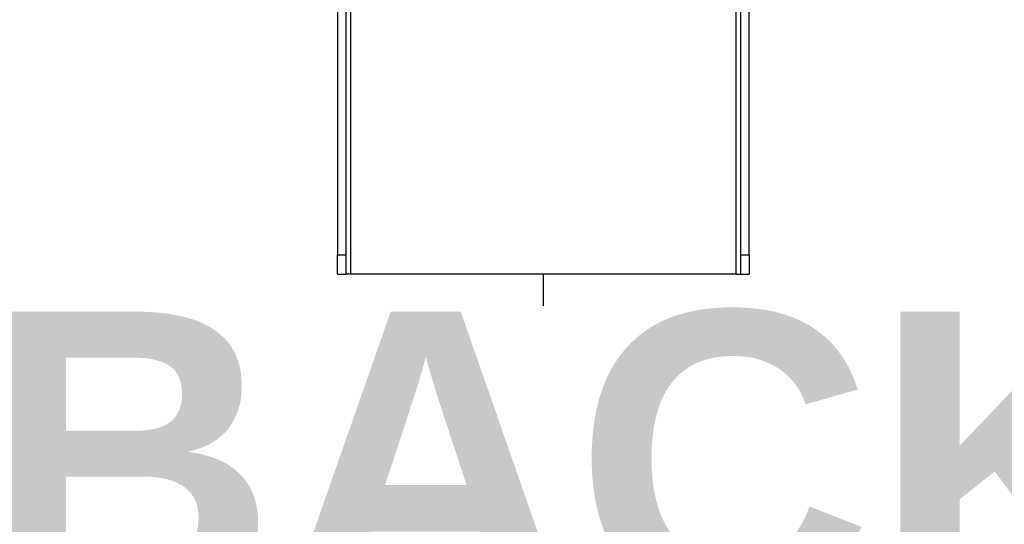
# Model space of a CAD drawing. Header units: inches. Extents: x 0 to 400, y -11 to 260.
# Tile 4 of 61: x 65.59 to 75.2, y 47.6 to 52.52. Entities that reach past the tile are written whole.
import ezdxf

# ---------------------------------------------------------------- set-up
doc = ezdxf.new("R2010")
doc.units = ezdxf.units.IN
doc.header["$LTSCALE"] = 24.005935
doc.header["$MEASUREMENT"] = 0
for name, color, linetype, lineweight in [('Symbols(ANSI)', 7, 'Continuous', 25), ('Visible Edges(ANSI)', 7, 'Continuous', 25), ('Visible Tangent Edges(ANSI)', 7, 'Continuous', 25)]:
    doc.layers.add(name, color=color, linetype=linetype, lineweight=lineweight)
doc.styles.add('Dimension-ANSI', font='arialbd.ttf')

# ---------------------------------------------------------------- blocks, each defined once
blk = doc.blocks.new('Datum Identifier19')
at = {"layer": 'Symbols(ANSI)', "color": 7, "linetype": 'Continuous', "lineweight": 25}
blk.add_line((2.94509, 2.0714), (2.94509, 2.08428), dxfattribs=at)
at = {"layer": 'Symbols(ANSI)', "color": 7, "insert": (2.71576, 1.94738), "char_height": 0.12, "attachment_point": 7, "style": 'Dimension-ANSI'}
blk.add_mtext('BACK', dxfattribs=at)

msp = doc.modelspace()

# ---------------------------------------------------------------- linework, layer by layer
at = {"layer": 'Visible Edges(ANSI)'}
for p, q in [((68.7716, 227.1352), (68.7716, 50.2198)), ((72.6276, 50.2198), (72.6276, 227.1352)), ((72.7088, 50.2198), (72.7088, 227.1352)), ((68.6904, 55.5944), (68.6904, 50.2198)), ((68.6904, 50.0351), (68.6904, 50.2198)), ((68.7716, 50.2198), (68.7716, 50.0351)), ((72.6276, 50.0351), (72.6276, 50.2198)), ((72.7088, 50.2198), (72.7088, 50.0351)), ((68.6904, 50.0351), (68.7716, 50.0351)), ((68.8174, 50.0351), (68.7716, 50.0351)), ((72.5818, 50.0351), (68.8174, 50.0351)), ((72.5818, 50.0351), (72.6276, 50.0351)), ((72.6276, 50.0351), (72.7088, 50.0351))]:
    msp.add_line(p, q, dxfattribs=at)
at = {"layer": 'Visible Tangent Edges(ANSI)'}
for p, q in [((72.5818, 50.0351), (72.5818, 227.3199)), ((68.8174, 55.5869), (68.8174, 50.0351)), ((68.7716, 50.2198), (68.6904, 50.2198)), ((72.7088, 50.2198), (72.6276, 50.2198))]:
    msp.add_line(p, q, dxfattribs=at)

# ---------------------------------------------------------------- block references
at = {"layer": 'Symbols(ANSI)', "xscale": 24.0059345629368, "yscale": 24.0059345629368, "zscale": 24.0059345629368}
msp.add_blockref('Datum Identifier19', (0, 0), dxfattribs=at)

doc.saveas('drawing.dxf')
